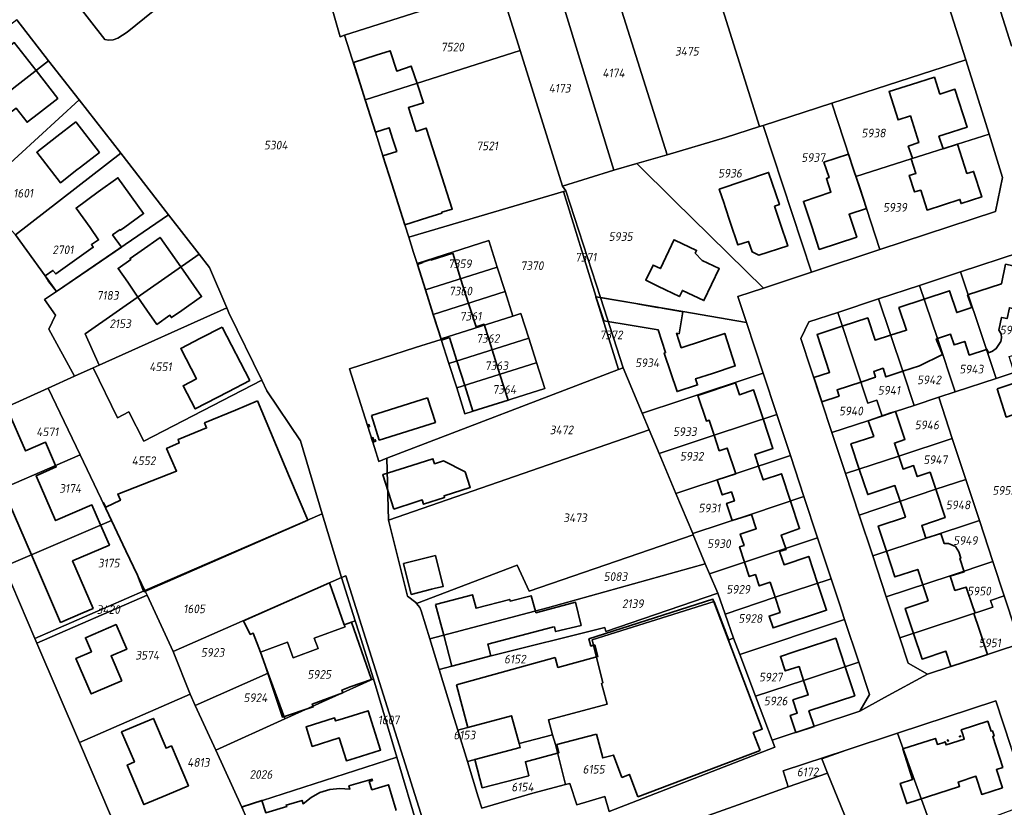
# Model space of a CAD drawing. Extents: x 177930 to 190767, y 381068 to 392034.
# Tile 201 of 256: x 184603 to 184808, y 385251 to 385415. Entities that reach past the tile are written whole.
import ezdxf
from ezdxf.enums import TextEntityAlignment as Align

# ---------------------------------------------------------------- set-up
doc = ezdxf.new("R2010")
doc.units = 0
for name, color, linetype, lineweight in [('B-XX-KG-GRENS_PERCEEL-GV', 150, 'Continuous', 25), ('B-XX-KG-GRENS_PERCEEL-S', 150, 'Continuous', 25), ('B-XX-OG-BEBOUWING-G', 7, 'Continuous', 35)]:
    doc.layers.add(name, color=color, linetype=linetype, lineweight=lineweight)
doc.styles.add('NLCS-ISO', font='NLCS-ISO.ttf', dxfattribs={"height": 1.8})

# ---------------------------------------------------------------- blocks, each defined once
blk = doc.blocks.new('SKG-PERCEELNUMMER-SO')
at = {"layer": 'DefPoints'}
blk.add_point((0, 0), dxfattribs=at)
at = {"style": 'NLCS-ISO', "oblique": 10, "flags": 1}
blk.add_attdef('GEMEENTECODE', text='', height=1.8, dxfattribs=at).set_placement((-0.5, 2.55), align=Align.MIDDLE_RIGHT)
blk.add_attdef('SECTIE', text='', height=1.8, dxfattribs=at).set_placement((0.5, 2.5), align=Align.MIDDLE_LEFT)
at = {"style": 'NLCS-ISO', "oblique": 10}
blk.add_attdef('PERCEELNUMMER', text='', height=1.8, dxfattribs=at).set_placement((0, 0), align=Align.MIDDLE_CENTER)

msp = doc.modelspace()

# ---------------------------------------------------------------- linework, layer by layer
at = {"layer": 'B-XX-KG-GRENS_PERCEEL-GV'}
for points in [[(184757.377, 385392.562), (184771.653, 385397.173), (184799.564, 385406.186), (184780.262, 385466.726), (184737.472, 385453.29), (184756.657, 385392.33)], [(184718.217, 385447.349), (184737.403, 385386.438), (184749.589, 385390.001), (184756.657, 385392.33), (184737.472, 385453.29)], [(184603.255, 385432.529), (184620.512, 385410.385), (184621.222, 385410.275), (184622.189, 385410.364), (184623.159, 385410.708), (184624.132, 385411.306), (184625.105, 385411.954), (184642.801, 385426.26), (184624.461, 385449.493)], [(184731.097, 385384.593), (184737.403, 385386.438), (184718.217, 385447.349), (184707.772, 385443.965), (184726.354, 385383.206)], [(184706.86, 385408.127), (184715.647, 385379.885), (184726.354, 385383.206), (184707.772, 385443.965), (184697.182, 385440.714), (184702.716, 385421.444)], [(184670.349, 385411.336), (184688.707, 385417.129), (184682.814, 385436.128), (184663.944, 385430.265), (184669.405, 385410.94)], [(184804.133, 385424.703), (184809.035, 385409.105), (184815.354, 385411.244), (184810.286, 385426.69)], [(184674.648, 385397.877), (184706.86, 385408.127), (184702.716, 385421.444), (184688.707, 385417.129), (184670.349, 385411.336)], [(184602.182, 385414.484), (184559.69, 385381.758), (184561.051, 385379.744), (184567.002, 385370.936), (184594.576, 385394.953), (184608.79, 385406.001)], [(184683.703, 385369.274), (184715.861, 385378.808), (184716.356, 385378.955), (184715.647, 385379.885), (184706.86, 385408.127), (184674.648, 385397.877), (184676.79, 385391.17), (184678.32, 385386.21), (184682.9, 385371.88)], [(184567.002, 385370.936), (184569.075, 385367.869), (184570.483, 385361.9), (184571.452, 385357.785), (184593.941, 385378.435), (184615.116, 385397.88), (184608.79, 385406.001), (184594.576, 385394.953)], [(184776.67, 385381.932), (184788.187, 385385.613), (184797.817, 385388.665), (184804.385, 385390.726), (184799.564, 385406.186), (184771.653, 385397.173)], [(184623.774, 385386.765), (184615.116, 385397.88), (184593.941, 385378.435), (184601.885, 385369.797)], [(184771.653, 385397.173), (184757.377, 385392.562), (184767.45, 385362.01), (184781.687, 385366.723), (184778.862, 385375.289), (184776.67, 385381.932)], [(184737.403, 385386.438), (184731.097, 385384.593), (184738.864, 385376.945), (184757.492, 385358.714), (184767.45, 385362.01), (184757.377, 385392.562), (184756.657, 385392.33), (184749.589, 385390.001)], [(184776.67, 385381.932), (184778.862, 385375.289), (184781.687, 385366.723), (184805.693, 385374.671), (184807.149, 385381.699), (184804.385, 385390.726), (184797.817, 385388.665), (184788.187, 385385.613)], [(184601.885, 385369.797), (184610.409, 385357.99), (184633.746, 385373.965), (184623.774, 385386.765)], [(184716.356, 385378.955), (184723.544, 385356.765), (184730.931, 385355.499), (184740.681, 385353.83), (184753.925, 385351.566), (184752.145, 385356.939), (184757.492, 385358.714), (184738.864, 385376.945), (184731.097, 385384.593), (184726.354, 385383.206), (184715.647, 385379.885)], [(184715.861, 385378.808), (184722.577, 385357.026), (184722.608, 385356.925), (184723.544, 385356.765), (184716.356, 385378.955)], [(184579.27, 385324.623), (184582.029, 385325.867), (184608.717, 385337.901), (184614.202, 385340.374), (184608.825, 385350.193), (184610.224, 385353.066), (184607.954, 385356.309), (184610.409, 385357.99), (184601.885, 385369.797), (184593.941, 385378.435), (184571.452, 385357.785), (184575.389, 385341.088)], [(184700.353, 385368.584), (184702.103, 385363.085), (184703.721, 385357.986), (184705.338, 385352.886), (184707.011, 385353.413), (184708.653, 385348.301), (184710.266, 385343.217), (184711.958, 385337.833), (184695.365, 385332.563), (184693.656, 385337.956), (184692.033, 385343.053), (184690.449, 385348.028), (184685.12, 385346.35), (184671.36, 385341.92), (184676.54, 385325.58), (184677.453, 385322.675), (184679.109, 385323.309), (184727.3, 385341.755), (184722.608, 385356.925), (184722.577, 385357.026), (184715.861, 385378.808), (184683.703, 385369.274), (184684.67, 385366.14), (184685.403, 385363.845)], [(184618.064, 385342.115), (184619.306, 385342.675), (184616.407, 385349.19), (184640.107, 385365.799), (184633.746, 385373.965), (184610.409, 385357.99), (184607.954, 385356.309), (184610.224, 385353.066), (184608.825, 385350.193), (184614.202, 385340.374)], [(184687.16, 385358.34), (184702.103, 385363.085), (184700.353, 385368.584), (184685.403, 385363.845)], [(184640.107, 385365.799), (184616.407, 385349.19), (184619.306, 385342.675), (184645.834, 385354.638), (184642.277, 385363.014)], [(184805.852, 385339.921), (184809.597, 385341.146), (184808.55, 385344.462), (184809.505, 385344.743), (184811.443, 385354.034), (184813.843, 385365.485), (184810.666, 385366.148), (184798.462, 385362.113), (184803.807, 385345.95)], [(184688.786, 385353.245), (184703.721, 385357.986), (184702.103, 385363.085), (184687.16, 385358.34)], [(184797.31, 385337.128), (184805.852, 385339.921), (184803.807, 385345.95), (184798.462, 385362.113), (184789.911, 385359.285), (184793.612, 385348.195)], [(184788.763, 385334.31), (184793.898, 385336.012), (184797.31, 385337.128), (184793.612, 385348.195), (184789.911, 385359.285), (184781.36, 385356.458), (184786.407, 385341.41)], [(184705.338, 385352.886), (184703.721, 385357.986), (184688.786, 385353.245), (184689.241, 385351.82), (184689.875, 385349.821), (184689.971, 385349.526), (184690.411, 385348.148)], [(184722.608, 385356.925), (184727.3, 385341.755), (184728.285, 385342.132), (184723.544, 385356.765)], [(184723.544, 385356.765), (184728.285, 385342.132), (184732.243, 385332.686), (184732.298, 385332.705), (184740.235, 385335.318), (184757.413, 385341.007), (184753.925, 385351.566), (184740.681, 385353.83), (184730.931, 385355.499)], [(184782.123, 385332.109), (184784.941, 385333.043), (184788.763, 385334.31), (184786.407, 385341.41), (184781.36, 385356.458), (184772.894, 385353.658), (184776.56, 385342.548), (184779.157, 385334.776), (184781.056, 385335.396)], [(184618.064, 385342.115), (184623.126, 385331.743), (184625.471, 385332.955), (184628.61, 385326.883), (184653.103, 385339.546), (184646.283, 385353.581), (184645.834, 385354.638), (184619.306, 385342.675)], [(184708.653, 385348.301), (184707.011, 385353.413), (184705.338, 385352.886), (184690.411, 385348.148), (184690.449, 385348.028), (184692.033, 385343.053)], [(184782.123, 385332.109), (184781.056, 385335.396), (184779.157, 385334.776), (184776.56, 385342.548), (184772.894, 385353.658), (184766.92, 385351.683), (184765.205, 385348.2), (184771.681, 385328.658), (184779.182, 385331.134)], [(184693.656, 385337.956), (184710.212, 385343.2), (184710.266, 385343.217), (184708.653, 385348.301), (184692.033, 385343.053)], [(184799.529, 385318.926), (184802.346, 385310.378), (184805.163, 385301.831), (184807.52, 385294.679), (184809.842, 385287.591), (184810.797, 385284.735), (184836.059, 385293.077), (184819.179, 385344.26), (184809.597, 385341.146), (184805.852, 385339.921), (184797.31, 385337.128), (184793.898, 385336.012), (184796.721, 385327.445)], [(184608.717, 385337.901), (184615.348, 385324.001), (184621.847, 385310.412), (184628.826, 385295.822), (184665.706, 385311.797), (184661.191, 385326.926), (184654.18, 385337.331), (184653.103, 385339.546), (184628.61, 385326.883), (184625.471, 385332.955), (184623.126, 385331.743), (184618.064, 385342.115), (184614.202, 385340.374)], [(184679.486, 385310.444), (184733.699, 385329.21), (184732.243, 385332.686), (184728.285, 385342.132), (184727.3, 385341.755), (184679.109, 385323.309)], [(184710.266, 385343.217), (184710.212, 385343.2), (184693.656, 385337.956), (184695.365, 385332.563), (184711.958, 385337.833)], [(184760.239, 385332.437), (184757.413, 385341.007), (184740.235, 385335.318), (184732.298, 385332.705), (184732.243, 385332.686), (184733.699, 385329.21), (184735.745, 385324.33), (184747.168, 385328.115)], [(184608.717, 385337.901), (184582.029, 385325.867), (184584.542, 385320.046), (184588.172, 385321.614), (184590.238, 385322.491), (184593.611, 385314.615), (184615.348, 385324.001)], [(184788.763, 385334.31), (184784.941, 385333.043), (184782.123, 385332.109), (184779.182, 385331.134), (184771.681, 385328.658), (184774.509, 385320.12), (184785.595, 385323.769), (184796.721, 385327.445), (184793.898, 385336.012)], [(184760.239, 385332.437), (184747.168, 385328.115), (184735.745, 385324.33), (184739.242, 385315.989), (184763.046, 385323.926)], [(184742.738, 385307.649), (184739.242, 385315.989), (184735.745, 385324.33), (184733.699, 385329.21), (184679.486, 385310.444), (184683.456, 385294.635), (184685.167, 385293.292), (184685.322, 385293.105), (184706.252, 385301.06), (184708.726, 385295.69), (184742.847, 385307.388)], [(184777.368, 385311.486), (184793.268, 385316.862), (184799.529, 385318.926), (184796.721, 385327.445), (184785.595, 385323.769), (184774.509, 385320.12)], [(184615.348, 385324.001), (184593.611, 385314.615), (184599.538, 385300.779), (184621.847, 385310.412)], [(184742.738, 385307.649), (184754.94, 385311.712), (184765.873, 385315.372), (184763.046, 385323.926), (184739.242, 385315.989)], [(184777.368, 385311.486), (184780.164, 385303.042), (184791.26, 385306.672), (184802.346, 385310.378), (184799.529, 385318.926), (184793.268, 385316.862)], [(184765.873, 385315.372), (184754.94, 385311.712), (184742.738, 385307.649), (184742.847, 385307.388), (184745.361, 385301.39), (184746.253, 385299.268), (184753.501, 385301.703), (184768.714, 385306.779)], [(184665.706, 385311.797), (184628.826, 385295.822), (184629.273, 385294.85), (184634.668, 385283.109), (184669.675, 385298.497)], [(184605.926, 385285.867), (184628.826, 385295.822), (184621.847, 385310.412), (184599.538, 385300.779)], [(184802.346, 385310.378), (184791.26, 385306.672), (184780.164, 385303.042), (184782.996, 385294.492), (184796.267, 385298.862), (184805.163, 385301.831)], [(184742.847, 385307.388), (184708.726, 385295.69), (184706.252, 385301.06), (184685.322, 385293.105), (184686.019, 385292.264), (184686.264, 385291.6), (184688.059, 385285.757), (184712.562, 385292.184), (184745.361, 385301.39)], [(184768.714, 385306.779), (184753.501, 385301.703), (184746.253, 385299.268), (184747.94, 385295.257), (184749.487, 385290.871), (184759.871, 385294.405), (184771.528, 385298.267)], [(184688.059, 385285.757), (184690.006, 385279.421), (184700.552, 385282.194), (184724.487, 385288.12), (184724.68, 385287.304), (184747.94, 385295.257), (184746.253, 385299.268), (184745.361, 385301.39), (184712.562, 385292.184)], [(184782.996, 385294.492), (184785.827, 385285.943), (184805.141, 385292.323), (184804.675, 385293.749), (184807.52, 385294.679), (184805.163, 385301.831), (184796.267, 385298.862)], [(184672.548, 385289.487), (184669.675, 385298.497), (184634.668, 385283.109), (184638.199, 385274.234), (184639.271, 385271.898), (184654.445, 385278.604), (184652.835, 385282.979), (184658.486, 385285.058), (184659.671, 385281.838), (184664.834, 385283.738), (184664.04, 385285.897), (184670.432, 385288.249), (184670.27, 385288.69)], [(184669.675, 385298.497), (184672.548, 385289.487), (184673.353, 385286.962), (184676.387, 385277.443), (184681.231, 385261.123), (184685.708, 385246.031), (184687.044, 385246.789), (184670.594, 385298.902)], [(184752.532, 385282.491), (184774.339, 385289.765), (184773.249, 385293.06), (184771.528, 385298.267), (184759.871, 385294.405), (184749.487, 385290.871), (184751.24, 385285.902)], [(184605.926, 385285.867), (184606.357, 385284.859), (184629.273, 385294.85), (184628.826, 385295.822)], [(184751.24, 385285.902), (184749.487, 385290.871), (184747.94, 385295.257), (184724.68, 385287.304), (184724.487, 385288.12), (184700.552, 385282.194), (184690.006, 385279.421), (184693.138, 385269.227), (184693.888, 385266.788), (184705.068, 385269.78), (184705.806, 385267.022), (184706.623, 385263.969), (184713.578, 385265.831), (184712.75, 385268.924), (184724.953, 385272.188), (184724.071, 385275.48), (184723.783, 385276.485), (184724.066, 385276.594), (184721.828, 385285.57), (184747.19, 385293.526), (184750.232, 385285.565)], [(184606.357, 385284.859), (184615.214, 385264.179), (184638.199, 385274.234), (184634.668, 385283.109), (184629.273, 385294.85)], [(184755.815, 385273.835), (184752.532, 385282.491), (184751.24, 385285.902), (184750.232, 385285.565), (184747.19, 385293.526), (184721.828, 385285.57), (184724.066, 385276.594), (184723.783, 385276.485), (184724.071, 385275.48), (184724.953, 385272.188), (184712.75, 385268.924), (184713.578, 385265.831), (184714.189, 385263.771), (184716.257, 385255.466), (184717.199, 385255.712), (184718.614, 385251.24), (184724.436, 385252.973), (184725.334, 385249.879), (184759.844, 385263.211), (184759.271, 385264.72)], [(184807.52, 385294.679), (184804.675, 385293.749), (184805.141, 385292.323), (184785.827, 385285.943), (184787.569, 385280.682), (184791.533, 385278.449), (184810.797, 385284.735), (184809.842, 385287.591)], [(184672.548, 385289.487), (184670.27, 385288.69), (184670.432, 385288.249), (184664.04, 385285.897), (184664.834, 385283.738), (184659.671, 385281.838), (184658.486, 385285.058), (184652.835, 385282.979), (184654.445, 385278.604), (184657.829, 385269.405), (184657.942, 385269.096), (184676.387, 385277.443), (184673.353, 385286.962)], [(184752.532, 385282.491), (184755.815, 385273.835), (184765.778, 385277.085), (184777.276, 385280.881), (184774.339, 385289.765)], [(184777.477, 385270.711), (184779.487, 385274.194), (184777.276, 385280.881), (184765.778, 385277.085), (184755.815, 385273.835), (184759.271, 385264.72)], [(184654.445, 385278.604), (184639.271, 385271.898), (184643.549, 385262.582), (184657.942, 385269.096), (184657.829, 385269.405)], [(184657.942, 385269.096), (184643.549, 385262.582), (184648.947, 385250.793), (184681.231, 385261.123), (184676.387, 385277.443)], [(184648.947, 385250.793), (184643.549, 385262.582), (184639.271, 385271.898), (184638.199, 385274.234), (184615.214, 385264.179), (184621.689, 385249.062), (184638.892, 385246.194), (184643.335, 385245.516), (184650.013, 385248.416)], [(184805.788, 385272.854), (184785.337, 385266.125), (184793.247, 385244.316), (184812.366, 385251.398), (184812.828, 385251.569), (184808.928, 385263.36)], [(184693.888, 385266.788), (184695.891, 385260.269), (184706.831, 385263.191), (184706.623, 385263.969), (184705.806, 385267.022), (184705.068, 385269.78)], [(184695.891, 385260.269), (184698.147, 385252.928), (184698.87, 385250.575), (184709.466, 385253.694), (184716.257, 385255.466), (184714.189, 385263.771), (184713.578, 385265.831), (184706.623, 385263.969), (184706.831, 385263.191)], [(184770.782, 385257.863), (184778.355, 385239.344), (184773.353, 385237.577), (184780.245, 385216.52), (184780.354, 385216.185), (184780.939, 385216.386), (184788.178, 385193.903), (184806.603, 385200.089), (184800.158, 385218.439), (184800.558, 385218.575), (184791.634, 385243.718), (184793.247, 385244.316), (184785.337, 385266.125), (184774.637, 385262.604), (184769.577, 385260.809)], [(184774.637, 385262.604), (184761.533, 385258.292), (184762.624, 385254.964), (184770.782, 385257.863), (184769.577, 385260.809)], [(184650.013, 385248.416), (184651.901, 385244.208), (184655.607, 385235.692), (184666.702, 385238.893), (184683.738, 385243.826), (184686.154, 385244.523), (184685.708, 385246.031), (184681.231, 385261.123), (184648.947, 385250.793)], [(184741.867, 385247.59), (184744.003, 385241.659), (184746.376, 385235.07), (184756.276, 385238.968), (184758.572, 385231.739), (184765.052, 385211.335), (184780.245, 385216.52), (184773.353, 385237.577), (184778.355, 385239.344), (184770.782, 385257.863), (184762.624, 385254.964), (184752.226, 385251.27)]]:
    msp.add_lwpolyline(points, close=True, dxfattribs=at)
for points in [[(184780.262, 385466.726), (184799.564, 385406.186), (184804.385, 385390.726), (184807.149, 385381.699), (184805.693, 385374.671), (184781.687, 385366.723), (184767.45, 385362.01), (184757.492, 385358.714), (184752.145, 385356.939), (184753.925, 385351.566), (184757.413, 385341.007), (184760.239, 385332.437), (184763.046, 385323.926), (184765.873, 385315.372), (184768.714, 385306.779), (184771.528, 385298.267), (184773.249, 385293.06), (184774.339, 385289.765), (184777.276, 385280.881), (184779.487, 385274.194), (184777.477, 385270.711), (184782.642, 385273.554), (184791.533, 385278.449), (184787.569, 385280.682), (184785.827, 385285.943), (184782.996, 385294.492), (184780.164, 385303.042), (184777.368, 385311.486), (184774.509, 385320.12), (184771.681, 385328.658), (184765.205, 385348.2), (184766.92, 385351.683), (184772.894, 385353.658), (184781.36, 385356.458), (184789.911, 385359.285), (184798.462, 385362.113), (184810.666, 385366.148)], [(184642.801, 385426.26), (184625.105, 385411.954), (184624.132, 385411.306), (184623.159, 385410.708), (184622.189, 385410.364), (184621.222, 385410.275), (184620.512, 385410.385), (184603.255, 385432.529)], [(184698.87, 385250.575), (184698.147, 385252.928), (184695.891, 385260.269), (184693.888, 385266.788), (184693.138, 385269.227), (184690.006, 385279.421), (184688.059, 385285.757), (184686.264, 385291.6), (184686.019, 385292.264), (184685.322, 385293.105), (184685.167, 385293.292), (184683.456, 385294.635), (184679.486, 385310.444), (184679.109, 385323.309), (184677.453, 385322.675), (184676.54, 385325.58), (184671.36, 385341.92), (184685.12, 385346.35), (184690.449, 385348.028), (184690.411, 385348.148), (184689.971, 385349.526), (184689.875, 385349.821), (184689.241, 385351.82), (184688.786, 385353.245), (184687.16, 385358.34), (184685.403, 385363.845), (184684.67, 385366.14), (184683.703, 385369.274), (184682.9, 385371.88), (184678.32, 385386.21), (184676.79, 385391.17), (184674.648, 385397.877), (184670.349, 385411.336), (184669.405, 385410.94), (184663.944, 385430.265)], [(184809.035, 385409.105), (184804.133, 385424.703)], [(184602.182, 385414.484), (184608.79, 385406.001), (184615.116, 385397.88), (184623.774, 385386.765), (184633.746, 385373.965), (184640.107, 385365.799), (184642.277, 385363.014), (184645.834, 385354.638), (184646.283, 385353.581), (184653.103, 385339.546), (184654.18, 385337.331), (184661.191, 385326.926), (184665.706, 385311.797), (184669.675, 385298.497), (184670.594, 385298.902), (184687.044, 385246.789)], [(184593.005, 385236.559), (184612.318, 385244.977), (184621.689, 385249.062), (184615.214, 385264.179), (184606.357, 385284.859), (184605.926, 385285.867), (184599.538, 385300.779)], [(184810.797, 385284.735), (184791.533, 385278.449), (184782.642, 385273.554), (184777.477, 385270.711), (184759.271, 385264.72), (184759.844, 385263.211), (184725.334, 385249.879), (184724.436, 385252.973), (184718.614, 385251.24), (184717.199, 385255.712), (184716.257, 385255.466), (184709.466, 385253.694), (184698.87, 385250.575)], [(184741.867, 385247.59), (184752.226, 385251.27), (184762.624, 385254.964), (184761.533, 385258.292), (184774.637, 385262.604), (184785.337, 385266.125), (184805.788, 385272.854), (184808.928, 385263.36)]]:
    msp.add_lwpolyline(points, dxfattribs=at)
at = {"layer": 'B-XX-OG-BEBOUWING-G'}
for points in [[(184606.172, 385403.966), (184601.648, 385409.781), (184597.785, 385406.776), (184595.265, 385404.818), (184597.653, 385401.747), (184589.823, 385395.876), (184592.191, 385392.875)], [(184685.479, 385401.071), (184684.184, 385404.895), (184681.19, 385403.845), (184679.85, 385408.057), (184676.938, 385407.134)], [(184676.938, 385407.134), (184672.171, 385405.609)], [(184672.171, 385405.609), (184674.724, 385397.632)], [(184592.191, 385392.875), (184594.219, 385390.305), (184596.645, 385392.191), (184602.016, 385396.135), (184604.306, 385393.19), (184606.702, 385395.045), (184610.695, 385398.152), (184606.172, 385403.966)], [(184794.84, 385387.681), (184793.947, 385390.304), (184795.022, 385390.641), (184799.787, 385392.156), (184797.275, 385400.056), (184794.132, 385399.056), (184793.016, 385402.565), (184788.251, 385401.05), (184783.579, 385399.591), (184785.444, 385393.695), (184788.012, 385394.508), (184789.757, 385388.992), (184787.577, 385388.229), (184788.481, 385385.706)], [(184685.193, 385391.26), (184683.601, 385396.266), (184686.775, 385397.247), (184685.479, 385401.071)], [(184674.724, 385397.632), (184676.792, 385391.171), (184679.616, 385392.075), (184680.407, 385389.603)], [(184690.021, 385383.554), (184687.328, 385391.999), (184685.193, 385391.26)], [(184680.407, 385389.603), (184681.198, 385387.132), (184678.317, 385386.21), (184680.175, 385380.405)], [(184788.481, 385385.706), (184788.187, 385385.613), (184789.153, 385382.565), (184787.781, 385382.13), (184788.886, 385378.699), (184790.159, 385379.078), (184791.477, 385374.942), (184798.294, 385377.14), (184798.545, 385376.304), (184802.834, 385377.66), (184801.137, 385382.995), (184799.78, 385382.555), (184797.827, 385388.639), (184794.84, 385387.681)], [(184687.638, 385373.394), (184690.58, 385374.326), (184690.538, 385374.47), (184692.715, 385375.109), (184690.021, 385383.554)], [(184617.125, 385362.587), (184623.933, 385367.226), (184622.095, 385369.779), (184623.651, 385370.877), (184623.741, 385370.753), (184624.606, 385371.376), (184628.555, 385374.221), (184623.203, 385381.648), (184619.117, 385378.704), (184614.494, 385375.356), (184617.404, 385371.328), (184619.167, 385368.746), (184617.691, 385367.754), (184618.055, 385367.205), (184610.268, 385361.648), (184609.675, 385362.398), (184608.054, 385361.257), (184608.57, 385360.486), (184608.867, 385360.042)], [(184680.175, 385380.405), (184682.904, 385371.879)], [(184682.904, 385371.879), (184687.638, 385373.394)], [(184636.269, 385363.11), (184631.96, 385369.256), (184628.017, 385366.491), (184625.73, 385364.88), (184625.884, 385364.662), (184623.234, 385362.801), (184625.243, 385359.941), (184627.348, 385356.858)], [(184692.831, 385365.957), (184688.286, 385364.53), (184688.253, 385364.634), (184686.604, 385364.112), (184686.637, 385364.008)], [(184694.481, 385360.678), (184692.831, 385365.957)], [(184608.867, 385360.042), (184610.409, 385357.99), (184617.125, 385362.587)], [(184627.348, 385356.858), (184629.231, 385354.1), (184631.297, 385351.157), (184634.005, 385353.058), (184634.339, 385352.582), (184636.465, 385354.067), (184640.584, 385356.956), (184636.269, 385363.11)], [(184686.637, 385364.008), (184685.493, 385363.646), (184687.165, 385358.363)], [(184813.223, 385362.525), (184807.815, 385363.655), (184806.973, 385359.622), (184799.911, 385357.281), (184800.799, 385354.647)], [(184696.121, 385355.533), (184694.481, 385360.678)], [(184687.165, 385358.363), (184688.794, 385353.215)], [(184790.871, 385356.409), (184785.629, 385354.675), (184787.199, 385349.928), (184783.894, 385348.902)], [(184800.799, 385354.647), (184797.666, 385353.611), (184796.162, 385358.159), (184790.871, 385356.409)], [(184697.673, 385350.662), (184696.121, 385355.533)], [(184803.807, 385345.95), (184803.931, 385345.99), (184804.275, 385345.235), (184805.056, 385345.607), (184805.873, 385346.115), (184806.795, 385347.572), (184806.972, 385348.359), (184806.856, 385349.215), (184806.4, 385349.97), (184806.961, 385352.613), (184808.133, 385352.375), (184808.605, 385354.628), (184811.443, 385354.034)], [(184688.794, 385353.215), (184690.483, 385347.876)], [(184783.894, 385348.902), (184780.674, 385347.902), (184779.145, 385352.525), (184773.846, 385350.772)], [(184644.866, 385350.605), (184640.362, 385348.273)], [(184650.636, 385339.464), (184644.866, 385350.605)], [(184701.029, 385345.906), (184699.358, 385351.187), (184697.673, 385350.662)], [(184773.846, 385350.772), (184768.594, 385349.035), (184771.21, 385341.179), (184767.938, 385340.09)], [(184640.362, 385348.273), (184636.275, 385346.15), (184639.532, 385339.853), (184636.742, 385338.409), (184639.286, 385333.581), (184646.135, 385337.133)], [(184690.483, 385347.876), (184692.171, 385348.41)], [(184692.171, 385348.41), (184693.697, 385343.586)], [(184786.407, 385341.41), (184789.894, 385342.566), (184794.685, 385344.924), (184793.378, 385348.118), (184793.612, 385348.195)], [(184793.612, 385348.195), (184796.372, 385349.102), (184797.093, 385346.909), (184799.307, 385347.63), (184800.234, 385344.786), (184803.807, 385345.95)], [(184702.658, 385340.758), (184701.029, 385345.906)], [(184693.697, 385343.586), (184695.327, 385338.438)], [(184704.348, 385335.419), (184702.658, 385340.758)], [(184767.938, 385340.09), (184769.605, 385335.048)], [(184777.688, 385339.173), (184780.73, 385340.185), (184780.381, 385341.39), (184782.32, 385342.032), (184782.914, 385340.252), (184786.407, 385341.41)], [(184817.941, 385341.698), (184815.22, 385340.805), (184808.543, 385338.613), (184806.024, 385337.731)], [(184646.135, 385337.133), (184650.636, 385339.464)], [(184695.327, 385338.438), (184697.016, 385333.099)], [(184757.398, 385331.498), (184755.401, 385337.527), (184752.439, 385336.546), (184751.631, 385338.985), (184743.825, 385336.398), (184745.595, 385331.057), (184746.168, 385331.244), (184747.188, 385328.122)], [(184769.605, 385335.048), (184773.191, 385336.242), (184772.762, 385337.533), (184777.688, 385339.173)], [(184806.024, 385337.731), (184807.945, 385331.896), (184810.472, 385332.74)], [(184652.247, 385335.266), (184647.66, 385333.346)], [(184658.89, 385319.392), (184652.247, 385335.266)], [(184675.939, 385332.213), (184677.554, 385327.102), (184689.225, 385330.792), (184687.601, 385335.9)], [(184687.601, 385335.9), (184675.939, 385332.213)], [(184697.016, 385333.099), (184704.348, 385335.419)], [(184610.245, 385321.798), (184608.107, 385326.679), (184603.96, 385324.862), (184600.178, 385333.618), (184589.808, 385329.194), (184589.746, 385329.347)], [(184647.66, 385333.346), (184641.242, 385330.665), (184641.636, 385329.644), (184635.706, 385327.202), (184635.96, 385326.529), (184633.326, 385325.366), (184635.396, 385320.64), (184623.152, 385315.874), (184623.732, 385314.599), (184620.661, 385313.132), (184620.204, 385314.06), (184620.12, 385314.022)], [(184785.595, 385323.769), (184784.699, 385326.474), (184786.878, 385327.196), (184784.941, 385333.043), (184783.953, 385332.754), (184779.238, 385331.09), (184780.374, 385327.871), (184775.631, 385326.29), (184777.374, 385321.063)], [(184675.217, 385329.812), (184675.522, 385329.909), (184675.391, 385330.319), (184675.088, 385330.216)], [(184675.088, 385330.216), (184675.217, 385329.812)], [(184756.435, 385321.722), (184755.637, 385324.101), (184759.432, 385325.36), (184757.398, 385331.498)], [(184747.188, 385328.122), (184748.25, 385324.874), (184749.915, 385325.426), (184751.703, 385320.103)], [(184676.209, 385326.678), (184676.818, 385326.874), (184676.721, 385327.178), (184676.397, 385327.074), (184676.226, 385327.608), (184675.942, 385327.51)], [(184675.942, 385327.51), (184676.209, 385326.678)], [(184793.268, 385316.862), (184792.097, 385320.396), (184789.425, 385319.511), (184788.668, 385321.795), (184786.489, 385321.072), (184785.595, 385323.769)], [(184619.61, 385309.446), (184617.802, 385313.633), (184610.223, 385310.36), (184606.192, 385319.694), (184610.366, 385321.522), (184610.245, 385321.798)], [(184685.248, 385314.249), (184686.484, 385314.645), (184686.765, 385313.769), (184691.136, 385315.168), (184691.023, 385315.52), (184696.48, 385317.267), (184695.449, 385320.485), (184690.881, 385322.774), (184689.042, 385322.186), (184688.708, 385323.227), (184683.031, 385321.41)], [(184763.061, 385314.431), (184761.199, 385320.093), (184757.393, 385318.817), (184756.451, 385321.673), (184756.435, 385321.722)], [(184678.365, 385319.916), (184678.283, 385319.89), (184680.567, 385312.751)], [(184683.031, 385321.41), (184678.365, 385319.916)], [(184751.703, 385320.103), (184747.842, 385318.827), (184748.881, 385315.7), (184750.786, 385316.333), (184751.413, 385314.445), (184749.796, 385313.924), (184750.978, 385310.352), (184754.975, 385311.606)], [(184777.374, 385321.063), (184779.141, 385315.761), (184784.805, 385317.648), (184785.892, 385314.368)], [(184662.698, 385310.419), (184658.89, 385319.392)], [(184599.257, 385317.053), (184605.222, 385303.233)], [(184791.25, 385306.701), (184790.366, 385309.369), (184795.218, 385310.977), (184793.268, 385316.862)], [(184620.12, 385314.022), (184621.847, 385310.412)], [(184680.567, 385312.751), (184685.248, 385314.249)], [(184762.087, 385304.568), (184761.167, 385307.346), (184764.948, 385308.694), (184763.061, 385314.431)], [(184785.892, 385314.368), (184786.977, 385311.093), (184781.309, 385309.219), (184783.039, 385303.982)], [(184754.975, 385311.606), (184755.952, 385308.666), (184752.618, 385307.558), (184753.408, 385305.18), (184752.49, 385304.875), (184753.52, 385301.709)], [(184605.222, 385303.233), (184611.287, 385289.183), (184615.91, 385291.179), (184618.034, 385292.1), (184613.775, 385301.96), (184621.418, 385305.261), (184619.61, 385309.446)], [(184621.847, 385310.412), (184624.856, 385304.054)], [(184628.604, 385295.556), (184662.698, 385310.419)], [(184796.287, 385298.801), (184799.195, 385299.717), (184798.277, 385302.443), (184798.514, 385302.576), (184798.06, 385303.863), (184797.361, 385304.996), (184795.913, 385305.606), (184795.025, 385305.628), (184794.317, 385307.697), (184791.25, 385306.701)], [(184624.856, 385304.054), (184627.28, 385298.974), (184628.604, 385295.556)], [(184768.702, 385297.331), (184766.859, 385302.891), (184761.725, 385301.185), (184760.807, 385303.957), (184762.17, 385304.318), (184762.087, 385304.568)], [(184783.039, 385303.982), (184784.799, 385298.652), (184789.546, 385300.22), (184790.606, 385296.998)], [(184689.237, 385303.089), (184682.596, 385301.423)], [(184682.596, 385301.423), (184684.207, 385295.006), (184688.43, 385296.066)], [(184689.247, 385296.271), (184690.849, 385296.67), (184689.237, 385303.089)], [(184753.52, 385301.709), (184754.494, 385298.714), (184755.773, 385299.139), (184756.56, 385296.77), (184758.834, 385297.526), (184759.871, 385294.405)], [(184667.231, 385297.423), (184649.35, 385289.518)], [(184670.272, 385288.686), (184667.231, 385297.423)], [(184759.871, 385294.405), (184760.911, 385291.273), (184758.628, 385290.514), (184759.447, 385288.051), (184761.949, 385288.872), (184768.716, 385291.103), (184770.564, 385291.715), (184768.702, 385297.331)], [(184801.203, 385291.028), (184801.456, 385291.144), (184801.044, 385292.226), (184799.638, 385296.529), (184797.271, 385295.832), (184796.287, 385298.801)], [(184688.43, 385296.066), (184689.247, 385296.271)], [(184790.606, 385296.998), (184791.701, 385293.671), (184786.954, 385292.1), (184788.68, 385286.886)], [(184694.279, 385294.234), (184689.271, 385292.919)], [(184689.271, 385292.919), (184690.951, 385286.516)], [(184710.035, 385291.521), (184709.116, 385294.731), (184704.76, 385293.621), (184704.673, 385293.953), (184697.684, 385292.12), (184696.948, 385294.928), (184694.279, 385294.234)], [(184700.757, 385282.245), (184700.127, 385284.644), (184713.612, 385288.183), (184713.984, 385288.258), (184714.212, 385287.259), (184719.524, 385288.56), (184718.373, 385293.367), (184710.129, 385291.191), (184710.035, 385291.521)], [(184756.734, 385262.553), (184755.34, 385266.285), (184757.201, 385266.986), (184747.091, 385293.64), (184746.95, 385293.993), (184721.153, 385285.763), (184721.579, 385284.273), (184722.36, 385284.491), (184723.039, 385282.12), (184722.495, 385281.97)], [(184804.066, 385282.527), (184802.29, 385287.755), (184801.203, 385291.028)], [(184649.35, 385289.518), (184650.717, 385286.699), (184651.337, 385286.938), (184652.835, 385282.979)], [(184675.972, 385277.322), (184671.795, 385289.221), (184670.272, 385288.686)], [(184788.68, 385286.886), (184790.441, 385281.566), (184795.379, 385283.195), (184796.426, 385280.022)], [(184690.951, 385286.516), (184692.632, 385280.112)], [(184770.626, 385285.277), (184763.856, 385283.057), (184760.985, 385282.116), (184761.997, 385279.082), (184764.854, 385280.013), (184765.8, 385277.092)], [(184774.452, 385279.949), (184772.498, 385285.891), (184770.626, 385285.277)], [(184652.835, 385282.979), (184653.828, 385280.325), (184657.422, 385269.5), (184663.828, 385271.612), (184663.614, 385272.194), (184669.988, 385274.539), (184669.773, 385275.121), (184671.51, 385275.756)], [(184692.632, 385280.112), (184700.757, 385282.245)], [(184714.129, 385281.901), (184693.588, 385276.231)], [(184722.495, 385281.97), (184714.704, 385279.819), (184714.129, 385281.901)], [(184796.426, 385280.022), (184801.93, 385281.818), (184804.066, 385282.527)], [(184767.979, 385267.559), (184766.907, 385270.778), (184776.436, 385273.915), (184774.452, 385279.949)], [(184671.51, 385275.756), (184675.972, 385277.322)], [(184765.8, 385277.092), (184766.768, 385274.103), (184763.566, 385273.077), (184764.465, 385270.324), (184763.039, 385269.832), (184764.181, 385266.308)], [(184693.588, 385276.231), (184695.966, 385267.344)], [(184695.966, 385267.344), (184705.068, 385269.78)], [(184705.068, 385269.78), (184706.623, 385263.969)], [(184764.181, 385266.308), (184767.979, 385267.559)], [(184714.446, 385263.758), (184722.734, 385265.912)], [(184722.734, 385265.912), (184724.038, 385261.016), (184726.246, 385261.604), (184728.027, 385256.932)], [(184706.831, 385263.191), (184697.727, 385260.764)], [(184706.623, 385263.969), (184706.831, 385263.191)], [(184714.629, 385262.005), (184714.901, 385262.078), (184714.446, 385263.758)], [(184731.297, 385252.898), (184756.734, 385262.553)], [(184697.727, 385260.764), (184697.398, 385260.676), (184698.975, 385254.783)], [(184708.674, 385257.305), (184707.941, 385260.201), (184714.629, 385262.005)], [(184681.086, 385250.091), (184679.506, 385255.406), (184676.008, 385254.367), (184675.487, 385256.121), (184676.135, 385256.305), (184676.042, 385256.613), (184671.248, 385255.189), (184671.447, 385254.518), (184669.339, 385254.658), (184667.241, 385254.41), (184665.224, 385253.781), (184663.357, 385252.793), (184661.702, 385251.479), (184661.499, 385252.149), (184658.188, 385251.184), (184658.3, 385250.88), (184653.931, 385249.608), (184653.152, 385252.174), (184649.03, 385250.844), (184649.12, 385250.536), (184649.072, 385250.515)], [(184698.975, 385254.783), (184708.674, 385257.305)], [(184728.027, 385256.932), (184729.574, 385257.576), (184731.297, 385252.898)]]:
    msp.add_lwpolyline(points, dxfattribs=at)
for points in [[(184614.423, 385393.287), (184610.485, 385390.224), (184606.312, 385386.972), (184608.204, 385384.541), (184611.23, 385380.626), (184614.66, 385383.276), (184615.401, 385383.848), (184619.366, 385386.931)], [(184776.199, 385383.363), (184775.117, 385386.593), (184770.033, 385384.89), (184771.107, 385381.684), (184770.548, 385381.5), (184771.491, 385378.637), (184765.745, 385376.743), (184767.514, 385371.517), (184769.071, 385366.766), (184776.848, 385369.315), (184775.268, 385374.074), (184778.884, 385375.26), (184777.47, 385379.57)], [(184759.75, 385375.73), (184760.775, 385376.079), (184758.503, 385382.753), (184748.272, 385379.271), (184749.251, 385376.338), (184749.497, 385375.602), (184750.536, 385372.451), (184752.088, 385367.698), (184754.315, 385368.427), (184755.087, 385366.231), (184756.484, 385365.529), (184762.488, 385367.489), (184760.937, 385372.242)], [(184738.884, 385368.792), (184736.023, 385362.758), (184734.481, 385363.489), (184732.984, 385360.332), (184735.467, 385359.107), (184737.102, 385358.326), (184739.978, 385356.952), (184740.586, 385358.234), (184745.053, 385356.1), (184748.244, 385362.78), (184744.733, 385364.463), (184743.281, 385366.008), (184743.548, 385366.549), (184739.03, 385368.691)], [(184735.396, 385354.709), (184731.547, 385355.39), (184730.931, 385355.499), (184722.622, 385356.921), (184724.262, 385351.876), (184730.147, 385350.946), (184735.543, 385350.052), (184737.11, 385345.301), (184736.825, 385345.207), (184739.474, 385337.177), (184743.747, 385338.577), (184743.329, 385339.849), (184746.842, 385340.98), (184751.596, 385342.53), (184749.393, 385349.284), (184740.363, 385346.302), (184739.393, 385349.321), (184739.915, 385349.231), (184740.704, 385353.79), (184739.171, 385354.055), (184736.37, 385354.539), (184735.777, 385354.642)], [(184624, 385277.049), (184621.784, 385282.208), (184625.023, 385283.599), (184622.827, 385288.717), (184621.247, 385288.035), (184616.454, 385285.977), (184617.698, 385283.081), (184614.471, 385281.695), (184617.641, 385274.312), (184622.33, 385276.326)], [(184670.112, 385269.205), (184668.467, 385268.696), (184668.268, 385269.335), (184662.346, 385267.488), (184663.619, 385263.406), (184669.241, 385265.159), (184670.723, 385260.408), (184672.555, 385260.983), (184677.824, 385262.63), (184675.264, 385270.816)], [(184633.424, 385253.321), (184637.858, 385255.216), (184634.343, 385263.485), (184633.225, 385263.01), (184630.585, 385269.219), (184628.607, 385268.368), (184623.979, 385266.41), (184626.624, 385260.159), (184625.133, 385259.528), (184628.619, 385251.288)], [(184794.935, 385264.239), (184793.62, 385263.809), (184793.212, 385265.064), (184786.42, 385262.856), (184788.476, 385256.541), (184785.896, 385255.707), (184787.267, 385251.493), (184798.251, 385255.065), (184797.972, 385255.982), (184801.632, 385257.175), (184802.859, 385253.41), (184807.138, 385254.803), (184805.905, 385258.588), (184807.226, 385259.018), (184805.12, 385265.484), (184805.424, 385265.583), (184805.084, 385266.629), (184804.779, 385266.53), (184804.101, 385268.612), (184798.588, 385266.816), (184798.903, 385265.871), (184799.219, 385264.921), (184795.447, 385263.694), (184795.241, 385264.339)], [(184795.69, 385264.539), (184795.901, 385264.516), (184795.897, 385264.728), (184795.711, 385264.724)], [(184798.232, 385265.539), (184798.243, 385265.415), (184798.352, 385265.353), (184798.469, 385265.56)]]:
    msp.add_lwpolyline(points, close=True, dxfattribs=at)

# ---------------------------------------------------------------- block references
at = {"layer": 'B-XX-KG-GRENS_PERCEEL-S'}
for p, values in [((184692.757, 385408.839), {'PERCEELNUMMER': '7520'}), ((184741.519, 385407.968), {'PERCEELNUMMER': '3475'}), ((184726.276, 385403.452), {'PERCEELNUMMER': '4174'}), ((184715.056, 385400.28), {'PERCEELNUMMER': '4173'}), ((184780.335, 385390.959), {'PERCEELNUMMER': '5938'}), ((184656.03, 385388.442), {'PERCEELNUMMER': '5304'}), ((184699.995, 385388.283), {'PERCEELNUMMER': '7521'}), ((184767.796, 385385.865), {'PERCEELNUMMER': '5937'}), ((184750.491, 385382.6), {'PERCEELNUMMER': '5936'}), ((184603.499, 385378.444), {'PERCEELNUMMER': '1601'}), ((184784.797, 385375.504), {'PERCEELNUMMER': '5939'}), ((184727.743, 385369.43), {'PERCEELNUMMER': '5935'}), ((184611.754, 385366.679), {'PERCEELNUMMER': '2701'}), ((184694.295, 385363.766), {'PERCEELNUMMER': '7359'}), ((184720.484, 385365.137), {'PERCEELNUMMER': '7371'}), ((184709.318, 385363.374), {'PERCEELNUMMER': '7370'}), ((184694.445, 385358.09), {'PERCEELNUMMER': '7360'}), ((184621.066, 385357.199), {'PERCEELNUMMER': '7183'}), ((184696.536, 385352.862), {'PERCEELNUMMER': '7361'}), ((184623.667, 385351.314), {'PERCEELNUMMER': '2153'}), ((184809.145, 385349.986), {'PERCEELNUMMER': '5944'}), ((184700.121, 385348.232), {'PERCEELNUMMER': '7362'}), ((184725.774, 385348.976), {'PERCEELNUMMER': '7372'}), ((184733.269, 385343.176), {'PERCEELNUMMER': '5934'}), ((184632.049, 385342.342), {'PERCEELNUMMER': '4551'}), ((184701.913, 385342.556), {'PERCEELNUMMER': '7363'}), ((184800.688, 385341.854), {'PERCEELNUMMER': '5943'}), ((184791.886, 385339.63), {'PERCEELNUMMER': '5942'}), ((184703.556, 385337.627), {'PERCEELNUMMER': '7364'}), ((184783.557, 385337.453), {'PERCEELNUMMER': '5941'}), ((184775.644, 385333.149), {'PERCEELNUMMER': '5940'}), ((184715.442, 385329.214), {'PERCEELNUMMER': '3472'}), ((184741.102, 385328.857), {'PERCEELNUMMER': '5933'}), ((184791.441, 385330.253), {'PERCEELNUMMER': '5946'}), ((184608.521, 385328.817), {'PERCEELNUMMER': '4571'}), ((184628.545, 385322.806), {'PERCEELNUMMER': '4552'}), ((184742.524, 385323.739), {'PERCEELNUMMER': '5932'}), ((184793.201, 385323.025), {'PERCEELNUMMER': '5947'}), ((184613.276, 385317.045), {'PERCEELNUMMER': '3174'}), ((184807.523, 385316.642), {'PERCEELNUMMER': '5952'}), ((184746.224, 385312.963), {'PERCEELNUMMER': '5931'}), ((184797.924, 385313.617), {'PERCEELNUMMER': '5948'}), ((184718.277, 385310.939), {'PERCEELNUMMER': '3473'}), ((184748.183, 385305.562), {'PERCEELNUMMER': '5930'}), ((184799.447, 385306.215), {'PERCEELNUMMER': '5949'}), ((184621.286, 385301.516), {'PERCEELNUMMER': '3175'}), ((184726.674, 385298.715), {'PERCEELNUMMER': '5083'}), ((184752.208, 385296.067), {'PERCEELNUMMER': '5929'}), ((184802.282, 385295.691), {'PERCEELNUMMER': '5950'}), ((184639.057, 385291.999), {'PERCEELNUMMER': '1605'}), ((184730.28, 385293.081), {'PERCEELNUMMER': '2139'}), ((184621.205, 385291.855), {'PERCEELNUMMER': '3420'}), ((184754.714, 385289.998), {'PERCEELNUMMER': '5928'}), ((184804.524, 385284.924), {'PERCEELNUMMER': '5951'}), ((184629.295, 385282.356), {'PERCEELNUMMER': '3574'}), ((184642.89, 385282.932), {'PERCEELNUMMER': '5923'}), ((184705.771, 385281.548), {'PERCEELNUMMER': '6152'}), ((184665.066, 385278.378), {'PERCEELNUMMER': '5925'}), ((184758.959, 385277.808), {'PERCEELNUMMER': '5927'}), ((184651.8, 385273.528), {'PERCEELNUMMER': '5924'}), ((184759.992, 385272.841), {'PERCEELNUMMER': '5926'}), ((184679.485, 385268.895), {'PERCEELNUMMER': '1607'}), ((184695.248, 385265.76), {'PERCEELNUMMER': '6153'}), ((184639.932, 385260.065), {'PERCEELNUMMER': '4813'}), ((184652.948, 385257.56), {'PERCEELNUMMER': '2026'}), ((184722.135, 385258.639), {'PERCEELNUMMER': '6155'}), ((184766.624, 385258.081), {'PERCEELNUMMER': '6172'}), ((184707.342, 385254.952), {'PERCEELNUMMER': '6154'})]:
    msp.add_blockref('SKG-PERCEELNUMMER-SO', p, dxfattribs=at).add_auto_attribs(values)

doc.saveas('drawing.dxf')
